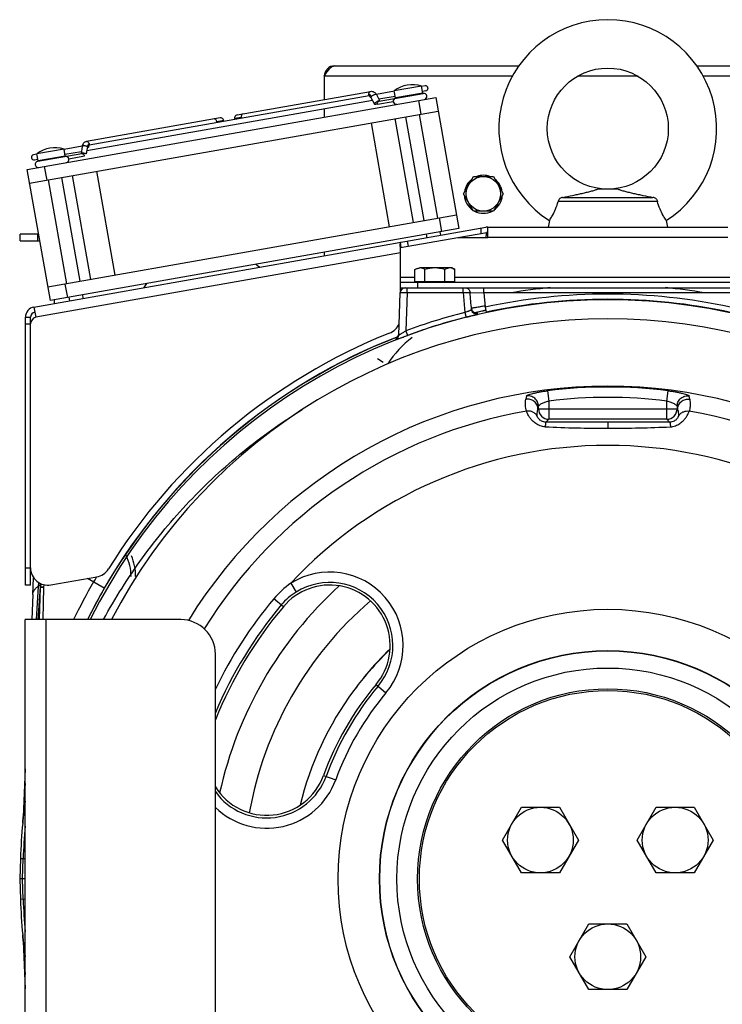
# Model space of a CAD drawing. Extents: x -1680 to 1181, y 8 to 1739.
# Tile 52 of 73: x -160 to 43, y 916 to 1201. Entities that reach past the tile are written whole.
import ezdxf

# ---------------------------------------------------------------- set-up
doc = ezdxf.new("R2010")
doc.units = 0
doc.header["$LTSCALE"] = 65.395
for name, color, linetype in [('00212683_1', 7, 'CONTINUOUS'), ('00213495_1', 7, 'CONTINUOUS'), ('SG48_1', 7, 'CONTINUOUS')]:
    doc.layers.add(name, color=color, linetype=linetype)

msp = doc.modelspace()

# ---------------------------------------------------------------- linework, layer by layer
at = {"layer": '00212683_1', "color": 7, "linetype": 'CONTINUOUS'}
for p, q in [((-158.17, 877.58), (-158.17, 1027.58)), ((-113.17, 1027.58), (-158.17, 1027.58)), ((-103.17, 887.58), (-103.17, 1017.58))]:
    msp.add_line(p, q, dxfattribs=at)
at = {"layer": '00212683_1', "color": 9, "linetype": 'CONTINUOUS'}
msp.add_line((-152.17, 1027.58), (-152.17, 877.58), dxfattribs=at)
at = {"layer": '00212683_1', "color": 7, "linetype": 'CONTINUOUS'}
msp.add_arc((-113.17, 1017.58), 10, 0, 90, dxfattribs=at)
at = {"layer": '00213495_1', "color": 9, "linetype": 'CONTINUOUS'}
for p, q in [((-7.09, 1093.76), (-6.72, 1090.8)), ((27.38, 1090.8), (27.75, 1093.76)), ((-13.22, 1092.24), (-13.37, 1091.32)), ((-6.72, 1090.8), (-6.72, 1085.53)), ((27.38, 1085.53), (27.38, 1090.8)), ((34.03, 1091.32), (33.88, 1092.24)), ((-9.87, 1088.38), (-9.72, 1089.3)), ((-9.72, 1088.53), (-9.87, 1088.38)), ((-9.72, 1088.53), (-9.72, 1089.3)), ((-9.72, 1088.53), (30.38, 1088.53)), ((30.38, 1089.3), (30.38, 1088.53)), ((30.38, 1089.3), (30.53, 1088.38)), ((30.53, 1088.38), (30.38, 1088.53)), ((-7.55, 1084.7), (-6.72, 1085.53)), ((27.38, 1085.53), (-6.72, 1085.53)), ((27.38, 1085.53), (28.21, 1084.7)), ((10.33, 1084.68), (10.33, 1082.92)), ((10.46, 1082.92), (10.33, 1082.92)), ((-81.38, 1038.08), (-79.8, 1035.56)), ((-83.51, 1031.32), (-86.26, 1033.62)), ((-56.7, 1008.82), (-53.83, 1006.41)), ((-71.89, 982.51), (-68.37, 981.22))]:
    msp.add_line(p, q, dxfattribs=at)
for radius in [77.99, 66.05, 65.97, 61]:
    msp.add_circle((10.33, 952.58), radius, dxfattribs=at)
at = {"layer": '00213495_1', "color": 7, "linetype": 'CONTINUOUS'}
for centre, radius, start, end in [((10.33, 952.58), 162, 27.5819, 152.4181), ((10.33, 952.58), 142.5, 31.6428, 148.3572), ((-70.11, 1020.07), 17.5, 320, 140.0001), ((10.33, 952.58), 122.5, 140, 157.9116), ((10.33, 952.58), 87.5, 140, 160), ((-88.34, 988.49), 17.5, 212.0211, 340)]:
    msp.add_arc(centre, radius, start, end, dxfattribs=at)
at = {"layer": '00213495_1', "color": 9, "linetype": 'CONTINUOUS'}
for centre, radius, start, end in [((10.33, 952.58), 142.26, 82.9674, 97.0326), ((10.33, 952.58), 139.27, 82.9674, 97.0326), ((10.33, 952.58), 137.32, 99.8712, 148.2097), ((-6.72, 1088.53), 3, 180.0211, 269.9789), ((27.38, 1088.53), 3, 270.0211, 359.9789), ((10.33, 952.58), 137.32, 31.7903, 80.1283), ((10.37, 1483.56), 400.63, 267.4038, 269.9947), ((10.15, 1489.48), 406.56, 270.0436, 272.5777), ((10.33, 952.58), 125.39, 42.9944, 137.0056), ((-70.11, 1020.07), 21.25, 320, 122.049), ((-66.95, 1017.43), 25.2, 124.9534, 140.0181), ((-70.11, 1020.07), 18.27, 320, 122.049), ((-70.12, 1020.08), 18.26, 122.0163, 139.9804), ((10.33, 952.58), 126.08, 140, 154.1982), ((10.33, 952.58), 123.27, 140, 157.0435), ((10.33, 952.58), 86.73, 140, 160), ((10.33, 952.58), 83.75, 140, 160), ((-88.34, 988.49), 18.27, 215.6907, 340), ((-88.34, 988.49), 21.25, 225.7345, 340)]:
    msp.add_arc(centre, radius, start, end, dxfattribs=at)
for points, knots in [([(-13.22, 1092.24), (-13.21, 1092.27), (-13.17, 1092.33), (-13, 1092.45), (-12.65, 1092.61), (-12.07, 1092.8), (-11.31, 1093.01), (-10.4, 1093.22), (-9.37, 1093.42), (-8.25, 1093.61), (-7.48, 1093.72), (-7.09, 1093.76)], [0, 0, 0, 0, 0.012671, 0.032598, 0.097143, 0.193678, 0.318614, 0.467259, 0.634288, 0.813911, 1, 1, 1, 1]), ([(27.75, 1093.76), (28.14, 1093.72), (28.91, 1093.61), (30.03, 1093.42), (31.06, 1093.22), (31.97, 1093.01), (32.73, 1092.8), (33.3, 1092.61), (33.66, 1092.45), (33.83, 1092.33), (33.87, 1092.27), (33.88, 1092.24)], [0, 0, 0, 0, 0.186083, 0.365704, 0.532734, 0.681382, 0.80632, 0.902857, 0.967402, 0.987329, 1, 1, 1, 1]), ([(-13.21, 1087.87), (-13.37, 1088.42), (-13.55, 1089.58), (-13.47, 1090.74), (-13.37, 1091.32)], [0, 0, 0, 0, 0.49321, 1, 1, 1, 1]), ([(-9.87, 1088.38), (-9.87, 1088.79), (-10.05, 1089.65), (-10.87, 1090.74), (-12.08, 1091.35), (-12.97, 1091.39), (-13.37, 1091.32)], [0, 0, 0, 0, 0.237091, 0.499064, 0.761661, 1, 1, 1, 1]), ([(-9.72, 1089.3), (-9.72, 1089.71), (-9.91, 1090.58), (-10.72, 1091.66), (-11.93, 1092.28), (-12.81, 1092.31), (-13.22, 1092.24)], [0, 0, 0, 0, 0.237123, 0.499065, 0.76163, 1, 1, 1, 1]), ([(-9.72, 1089.3), (-9.72, 1089.36), (-9.64, 1089.48), (-9.46, 1089.65), (-9.17, 1089.85), (-8.64, 1090.14), (-7.82, 1090.49), (-7.11, 1090.71), (-6.72, 1090.8)], [0, 0, 0, 0, 0.047427, 0.121169, 0.222164, 0.347474, 0.653763, 1, 1, 1, 1]), ([(27.38, 1090.8), (27.76, 1090.71), (28.48, 1090.49), (29.3, 1090.14), (29.83, 1089.85), (30.11, 1089.65), (30.3, 1089.48), (30.38, 1089.36), (30.38, 1089.3)], [0, 0, 0, 0, 0.346237, 0.652526, 0.777837, 0.878832, 0.952573, 1, 1, 1, 1]), ([(30.38, 1089.3), (30.38, 1089.71), (30.56, 1090.58), (31.38, 1091.66), (32.58, 1092.28), (33.47, 1092.31), (33.88, 1092.24)], [0, 0, 0, 0, 0.237123, 0.499065, 0.76163, 1, 1, 1, 1]), ([(30.53, 1088.38), (30.53, 1088.79), (30.71, 1089.65), (31.53, 1090.74), (32.74, 1091.35), (33.63, 1091.39), (34.03, 1091.32)], [0, 0, 0, 0, 0.237091, 0.499064, 0.761661, 1, 1, 1, 1]), ([(34.03, 1091.32), (34.08, 1091.03), (34.16, 1090.3), (34.14, 1089.13), (33.99, 1088.28), (33.87, 1087.87)], [0, 0, 0, 0, 0.256555, 0.630428, 1, 1, 1, 1]), ([(-10.07, 1086.37), (-10.21, 1086.62), (-10.57, 1087.1), (-11.32, 1087.64), (-12.24, 1087.93), (-12.9, 1087.92), (-13.21, 1087.87)], [0, 0, 0, 0, 0.228678, 0.478756, 0.740263, 1, 1, 1, 1]), ([(-7.78, 1083.33), (-8.28, 1083.36), (-9.24, 1083.56), (-10.47, 1084.22), (-11.42, 1085.01), (-12.11, 1085.82), (-12.59, 1086.54), (-12.91, 1087.13), (-13.1, 1087.55), (-13.19, 1087.78), (-13.21, 1087.87)], [0, 0, 0, 0, 0.200883, 0.387486, 0.553638, 0.695789, 0.812155, 0.9019, 0.964597, 1, 1, 1, 1]), ([(-10.07, 1086.37), (-10.09, 1086.53), (-10.11, 1087.21), (-10.01, 1087.89), (-9.87, 1088.38)], [0, 0, 0, 0, 0.242202, 1, 1, 1, 1]), ([(28.44, 1083.33), (28.94, 1083.36), (29.9, 1083.56), (31.13, 1084.22), (32.08, 1085.01), (32.77, 1085.82), (33.25, 1086.54), (33.57, 1087.13), (33.76, 1087.55), (33.85, 1087.78), (33.87, 1087.87)], [0, 0, 0, 0, 0.200883, 0.387486, 0.553638, 0.695789, 0.812155, 0.9019, 0.964597, 1, 1, 1, 1]), ([(30.53, 1088.38), (30.57, 1088.21), (30.73, 1087.55), (30.78, 1086.87), (30.73, 1086.37)], [0, 0, 0, 0, 0.260555, 1, 1, 1, 1]), ([(30.73, 1086.37), (30.87, 1086.63), (31.26, 1087.13), (32.04, 1087.67), (32.95, 1087.94), (33.57, 1087.92), (33.87, 1087.87)], [0, 0, 0, 0, 0.243323, 0.499238, 0.755594, 1, 1, 1, 1]), ([(-7.55, 1084.7), (-8, 1084.7), (-8.63, 1084.85), (-9.29, 1085.27), (-9.61, 1085.57), (-9.83, 1085.85), (-9.96, 1086.08), (-10.04, 1086.24), (-10.07, 1086.33), (-10.07, 1086.37)], [0, 0, 0, 0, 0.414938, 0.583512, 0.721175, 0.829583, 0.911051, 0.967424, 1, 1, 1, 1]), ([(30.73, 1086.37), (30.73, 1086.33), (30.7, 1086.24), (30.62, 1086.08), (30.49, 1085.85), (30.27, 1085.57), (29.94, 1085.27), (29.29, 1084.85), (28.66, 1084.7), (28.21, 1084.7)], [0, 0, 0, 0, 0.032576, 0.088949, 0.170417, 0.278825, 0.416488, 0.585062, 1, 1, 1, 1]), ([(-7.55, 1084.7), (-7.57, 1084.69), (-7.6, 1084.66), (-7.62, 1084.59), (-7.65, 1084.48), (-7.7, 1084.24), (-7.74, 1083.86), (-7.77, 1083.52), (-7.78, 1083.33)], [0, 0, 0, 0, 0.029266, 0.083119, 0.166705, 0.280789, 0.595145, 1, 1, 1, 1]), ([(10.33, 1084.68), (8.84, 1084.68), (2.87, 1084.68), (-3.09, 1084.69), (-7.55, 1084.7)], [0, 0, 0, 0, 0.250586, 1, 1, 1, 1]), ([(28.21, 1084.7), (26.73, 1084.69), (20.77, 1084.69), (14.81, 1084.68), (10.33, 1084.68)], [0, 0, 0, 0, 0.249072, 1, 1, 1, 1]), ([(28.21, 1084.7), (28.23, 1084.69), (28.25, 1084.66), (28.28, 1084.59), (28.31, 1084.47), (28.36, 1084.24), (28.4, 1083.85), (28.43, 1083.52), (28.44, 1083.33)], [0, 0, 0, 0, 0.029757, 0.084569, 0.16934, 0.284463, 0.599029, 1, 1, 1, 1])]:
    msp.add_open_spline(points, degree=3, knots=knots, dxfattribs=at)
at = {"layer": 'SG48_1', "color": 6, "linetype": 'CONTINUOUS'}
for p, q in [((-68.67, 1187.74), (-15.41, 1187.74)), ((36.06, 1187.74), (89.33, 1187.74)), ((-71.67, 1184.74), (-71.67, 1177.98)), ((-43.54, 1181.87), (-51.42, 1180.48)), ((-43.19, 1179.85), (-43.54, 1181.87)), ((-42.54, 1181.95), (-43.52, 1181.77)), ((-58.68, 1179.1), (-139.65, 1164.82)), ((-96.92, 1173.53), (-58.28, 1180.34)), ((-51.4, 1180.38), (-56.62, 1179.46)), ((-56.6, 1179.42), (-55.6, 1177.56)), ((-51.14, 1178.91), (-55.87, 1178.07)), ((-55.79, 1177.53), (-43.08, 1179.77)), ((-51.06, 1178.46), (-51.42, 1180.48)), ((-42.28, 1180.47), (-43.26, 1180.3)), ((-157.59, 1157.75), (-39.41, 1178.59)), ((-57.74, 1177.74), (-140.38, 1163.17)), ((-58.19, 1178.57), (-57.16, 1176.67)), ((-39.41, 1178.59), (-32.72, 1140.67)), ((-156.89, 1153.81), (-38.71, 1174.65)), ((-71.67, 1175.29), (-71.67, 1172.9)), ((-38.83, 1143.66), (-44.13, 1173.69)), ((-101.81, 1172.66), (-140.45, 1165.85)), ((-58.16, 1171.22), (-52.87, 1141.18)), ((-45.85, 1142.42), (-51.15, 1172.46)), ((-42.77, 1142.96), (-48.07, 1173)), ((-154.81, 1162.15), (-155.79, 1161.98)), ((-146.95, 1163.64), (-154.82, 1162.25)), ((-154.47, 1160.23), (-154.82, 1162.25)), ((-154.53, 1160.12), (-141.82, 1162.36)), ((-146.59, 1161.62), (-146.95, 1163.64)), ((-141.71, 1164.46), (-146.93, 1163.54)), ((-141.94, 1162.9), (-146.67, 1162.06)), ((-141.72, 1164.42), (-142.02, 1162.32)), ((-154.55, 1160.67), (-155.53, 1160.5)), ((-150.9, 1119.84), (-157.59, 1157.75)), ((-132.15, 1127.2), (-137.44, 1157.24)), ((-146.18, 1124.73), (-151.47, 1154.77)), ((-142.24, 1125.42), (-147.54, 1155.46)), ((-139.16, 1125.97), (-144.46, 1156)), ((-31.44, 1150.74), (-28.56, 1155.74)), ((-28.56, 1155.74), (-22.78, 1155.74)), ((-22.78, 1155.74), (-19.9, 1150.74)), ((-28.56, 1145.74), (-31.44, 1150.74)), ((-19.9, 1150.74), (-22.78, 1145.74)), ((13.3, 1152.08), (7.36, 1152.08)), ((24.68, 1148.54), (-4.02, 1148.54)), ((-2.73, 1149.68), (23.39, 1149.68)), ((-151.59, 1123.78), (-33.42, 1144.61)), ((-6.58, 1143), (-6.91, 1141.08)), ((27.23, 1143), (27.57, 1141.08)), ((-159.67, 1137.09), (-159.67, 1139.09)), ((-154.29, 1139.09), (-159.67, 1139.09)), ((-155.65, 1117.98), (-24.93, 1141.03)), ((-41.91, 1138.04), (-42.08, 1139.02)), ((-37.97, 1138.73), (-38.14, 1139.72)), ((-33.05, 1138.08), (-24.67, 1139.56)), ((-24.41, 1141.08), (45.07, 1141.08)), ((-159.67, 1137.09), (-153.94, 1137.09)), ((-71.67, 1133.81), (-71.67, 1132.79)), ((-49.67, 1135.15), (-49.76, 1135.13)), ((-45.44, 1125.28), (-45.44, 1128.83)), ((-34.67, 1129.28), (-44, 1129.28)), ((-42.56, 1125.28), (-42.56, 1128.83)), ((-36.78, 1125.28), (-36.78, 1128.83)), ((-34.67, 1129.28), (-33.9, 1128.83)), ((-33.9, 1125.28), (-33.9, 1128.83)), ((-49.67, 1122.47), (-49.67, 1126.58)), ((70.33, 1125.08), (-49.67, 1125.08)), ((-50.15, 1109.86), (-49.72, 1122.13)), ((-49.67, 1123.58), (70.33, 1123.58)), ((-149.67, 1119.04), (-149.67, 1120.05)), ((-145.31, 1119.81), (-145.48, 1120.79)), ((-141.37, 1120.5), (-141.54, 1121.49)), ((-155.65, 1117.98), (-155.13, 1115.03)), ((-27.86, 1116.2), (-27.76, 1116.22)), ((-27.76, 1116.22), (-27.67, 1116.24)), ((-27.67, 1116.24), (-27.62, 1116.25)), ((-27.62, 1116.25), (-27.58, 1116.25)), ((-27.58, 1116.25), (-27.55, 1116.26)), ((-27.55, 1116.26), (-27.52, 1116.27)), ((-27.52, 1116.27), (-27.5, 1116.27)), ((-27.5, 1116.27), (-27.49, 1116.27)), ((-158.13, 1037.55), (-158.13, 1115.03)), ((-156.63, 1113.09), (-156.63, 1115.03)), ((-28.38, 1116.09), (-28.19, 1116.13)), ((-28.19, 1116.13), (-28.01, 1116.17)), ((-28.01, 1116.17), (-27.86, 1116.2)), ((-50.9, 1109.03), (-50.89, 1109.04)), ((-50.89, 1109.04), (-50.87, 1109.05)), ((-50.87, 1109.05), (-50.84, 1109.06)), ((-50.84, 1109.06), (-50.81, 1109.08)), ((-50.81, 1109.08), (-50.75, 1109.1)), ((-50.75, 1109.1), (-50.67, 1109.13)), ((-50.67, 1109.13), (-50.58, 1109.17)), ((-50.58, 1109.17), (-50.45, 1109.23)), ((-50.45, 1109.23), (-50.28, 1109.3)), ((-156.63, 1037.55), (-156.63, 1042.54)), ((-155.97, 1034.85), (-155.76, 1039.71)), ((-150.76, 1037.61), (-137.48, 1039.95)), ((-156.63, 1037.55), (-158.13, 1037.55)), ((-154.43, 1027.58), (-153.77, 1036.99)), ((-154.02, 1027.58), (-153.77, 1036.95)), ((-20.13, 963.83), (-14.64, 973.33)), ((-14.64, 973.33), (-3.67, 973.33)), ((-3.67, 973.33), (1.81, 963.83)), ((18.84, 963.83), (24.33, 973.33)), ((24.33, 973.33), (35.3, 973.33)), ((35.3, 973.33), (40.78, 963.83)), ((-14.64, 954.33), (-20.13, 963.83)), ((1.81, 963.83), (-3.67, 954.33)), ((24.33, 954.33), (18.84, 963.83)), ((40.78, 963.83), (35.3, 954.33)), ((-159.57, 958.51), (-159.77, 952.58)), ((-3.67, 954.33), (-14.64, 954.33)), ((35.3, 954.33), (24.33, 954.33)), ((-159.77, 952.58), (-159.57, 946.65)), ((-158.17, 952.58), (-159.77, 952.58)), ((-0.64, 930.08), (4.84, 939.58)), ((4.84, 939.58), (15.81, 939.58)), ((15.81, 939.58), (21.3, 930.08)), ((4.84, 920.58), (-0.64, 930.08)), ((21.3, 930.08), (15.81, 920.58)), ((15.81, 920.58), (4.84, 920.58))]:
    msp.add_line(p, q, dxfattribs=at)
at = {"layer": 'SG48_1', "color": 9, "linetype": 'CONTINUOUS'}
for p, q in [((-17.28, 1184.74), (-71.67, 1184.74)), ((19.07, 1184.74), (1.59, 1184.74)), ((92.33, 1184.74), (37.94, 1184.74)), ((-43.64, 1173.78), (-44.33, 1177.72)), ((-152.66, 1158.62), (-151.97, 1154.68)), ((-37.65, 1139.81), (-38.34, 1143.74)), ((-154.67, 1139.09), (-154.67, 1137.09)), ((-26.41, 1140.77), (-26.41, 1139.25)), ((-47.7, 1137.02), (-47.44, 1135.54)), ((45.07, 1138.08), (-24.41, 1138.08)), ((-49.67, 1133.62), (-155.13, 1115.03)), ((-49.67, 1126.58), (-45.44, 1126.58)), ((-44.67, 1125.08), (-44.67, 1123.58)), ((-33.9, 1126.58), (54.56, 1126.58)), ((-146.67, 1124.64), (-145.98, 1120.7)), ((-47.72, 1122.16), (-48.11, 1111.12)), ((-47.72, 1122.16), (-47.72, 1123.58)), ((-47.72, 1122.16), (-31.47, 1122.16)), ((-31.47, 1122.16), (-31.47, 1123.58)), ((-31.47, 1122.16), (-31.01, 1116.41)), ((-156.63, 1113.03), (-158.13, 1113.03)), ((-56.26, 1103.13), (-54.6, 1102.02)), ((-158.13, 1042.55), (-156.63, 1042.55)), ((-135.31, 1036.66), (-140.18, 1039.48)), ((-154.94, 1027.58), (-154.34, 1037.15)), ((-154.94, 1027.58), (-154.34, 1037.15)), ((-154.12, 1037.42), (-154.12, 1037.3)), ((-152.86, 1036.97), (-153.1, 1027.58)), ((-152.81, 1037.68), (-152.86, 1036.97)), ((-158.75, 970.55), (-158.79, 969.9)), ((-159.57, 958.51), (-158.17, 958.46)), ((-158.97, 952.58), (-158.76, 958.48)), ((-158.76, 946.67), (-158.97, 952.58)), ((-158.17, 946.69), (-159.57, 946.65)), ((-158.79, 935.26), (-158.74, 934.46))]:
    msp.add_line(p, q, dxfattribs=at)
at = {"layer": 'SG48_1', "color": 2, "linetype": 'CONTINUOUS'}
for p, q in [((-43.19, 1179.85), (-51.06, 1178.46)), ((-51.74, 1177.33), (-56.27, 1176.53)), ((-100.77, 1171.93), (-102.76, 1171.58)), ((-95.66, 1172.83), (-97.65, 1172.48)), ((-141.72, 1162.36), (-141.71, 1162.44)), ((-140.2, 1164.4), (-140.51, 1162.26)), ((-146.59, 1161.62), (-154.47, 1160.23)), ((-141.04, 1161.58), (-145.57, 1160.78)), ((-32.72, 1140.67), (-150.9, 1119.84)), ((-24.41, 1138.08), (-24.41, 1141.08)), ((-49.67, 1135.15), (-33.05, 1138.08)), ((-49.41, 1135.19), (-49.67, 1136.67)), ((-33.05, 1138.08), (-24.41, 1138.08)), ((-24.92, 1138.18), (-24.93, 1138.08)), ((-49.68, 1133.77), (-49.67, 1133.62)), ((-49.67, 1126.58), (-49.67, 1135.15)), ((-33.9, 1125.28), (-45.44, 1125.28)), ((-29.5, 1122.21), (-25.52, 1122.08)), ((-25.52, 1122.08), (-25.52, 1123.58)), ((-25.52, 1122.08), (-25.16, 1117.95)), ((46.18, 1122.08), (-25.52, 1122.08)), ((-25.16, 1117.95), (-24.85, 1116.49)), ((-158.13, 1115.03), (-156.63, 1115.03)), ((-156.63, 1042.54), (-156.63, 1113.09)), ((-153.7, 1037.98), (-153.77, 1036.99)), ((-155.97, 1034.85), (-156.28, 1027.58)), ((-158.17, 984.38), (-158.77, 970.55)), ((-158.77, 934.61), (-158.17, 920.77))]:
    msp.add_line(p, q, dxfattribs=at)
at = {"layer": 'SG48_1', "color": 6, "linetype": 'CONTINUOUS'}
for points in [[(-27.49, 1116.27), (-27.48, 1116.27), (-27.48, 1116.27), (-27.48, 1116.27), (-27.48, 1116.27), (-27.48, 1116.27), (-27.49, 1116.27), (-27.5, 1116.27), (-27.51, 1116.27), (-27.53, 1116.27)], [(-50.27, 1109.72), (-50.29, 1109.67), (-50.32, 1109.62), (-50.35, 1109.57), (-50.38, 1109.52), (-50.41, 1109.47), (-50.44, 1109.43), (-50.47, 1109.39), (-50.51, 1109.35), (-50.54, 1109.31), (-50.58, 1109.28), (-50.61, 1109.24), (-50.65, 1109.21), (-50.68, 1109.18), (-50.71, 1109.16), (-50.74, 1109.13), (-50.77, 1109.11), (-50.8, 1109.09), (-50.82, 1109.08), (-50.84, 1109.07), (-50.86, 1109.05), (-50.88, 1109.05), (-50.89, 1109.04), (-50.9, 1109.03), (-50.91, 1109.03)], [(-50.91, 1109.03), (-50.91, 1109.03), (-50.91, 1109.03), (-50.91, 1109.03), (-50.91, 1109.03), (-50.9, 1109.03)], [(-50.17, 1110.01), (-50.19, 1109.95), (-50.2, 1109.89), (-50.22, 1109.83), (-50.24, 1109.77), (-50.27, 1109.72)], [(-50.14, 1110.28), (-50.14, 1110.26), (-50.14, 1110.19), (-50.15, 1110.13), (-50.16, 1110.07), (-50.17, 1110.01)]]:
    msp.add_lwpolyline(points, dxfattribs=at)
for centre, radius in [((10.33, 1169.58), 17.5), ((-25.67, 1150.74), 5), ((10.33, 952.58), 55), ((10.33, 952.58), 54.5), ((-9.16, 963.83), 9.5), ((29.81, 963.83), 9.5), ((10.33, 930.08), 9.5)]:
    msp.add_circle(centre, radius, dxfattribs=at)
for centre, radius, start, end in [((10.33, 1169.58), 31.5, 302.4551, 237.5449), ((-68.67, 1184.74), 3, 90, 180), ((-46.18, 1173.79), 8.5, 71.9275, 128.0725), ((-42.41, 1181.21), 0.75, 280, 100), ((-42.91, 1178.88), 0.9, 280, 100), ((-50.85, 1177.49), 0.9, 100, 190.0004), ((-96.76, 1172.64), 0.9, 100, 190), ((-101.66, 1171.78), 0.9, 10, 100), ((-155.66, 1161.24), 0.75, 100, 280), ((-149.58, 1155.56), 8.5, 71.9275, 128.0725), ((-154.39, 1159.23), 0.9, 100, 280), ((-24.41, 1138.08), 3, 90, 100), ((-104.67, 1112.58), 22.1, 49.9075, 53.3849), ((-104.67, 1112.58), 22.1, 146.6179, 150.0884), ((-48.22, 1122.08), 1.5, 90, 178), ((-54.67, 1115.06), 5, 291.8037, 338.056), ((-28.04, 1085.23), 30.09, 127.3178, 147.1922), ((-141.23, 1040.08), 14.99, 0, 23.3907), ((-151.63, 1042.54), 5, 180, 280), ((10.33, 952.58), 115, 132.507, 167.4934), ((9.51, 953.17), 90.47, 133.4022, 139.7034), ((9.25, 953.36), 90.15, 139.6904, 143.4785), ((11.14, 952), 92.46, 143.5009, 166.3063), ((10.33, 952.58), 170, 172.384, 174.5422), ((-193.74, 972.08), 35, 354.5422, 356.4371), ((-193.74, 972.08), 35, 356.5141, 357.5), ((10.33, 952.58), 170, 185.4578, 187.6144), ((-193.74, 933.08), 35, 2.5, 4.4719)]:
    msp.add_arc(centre, radius, start, end, dxfattribs=at)
at = {"layer": 'SG48_1', "color": 2, "linetype": 'CONTINUOUS'}
for centre, radius, start, end in [((-55.72, 1177.08), 0.458, 85.9718, 99.9217), ((-50.85, 1177.49), 0.9, 190.0004, 279.9996), ((-103.99, 1171.36), 1.25, 358.508, 10.0424), ((-94.43, 1173.05), 1.25, 189.9576, 201.492), ((-141.75, 1161.91), 0.452, 100.0123, 107.0588), ((-140.22, 1164.53), 0.458, 266.411, 279.9283), ((-146.46, 1160.63), 0.9, 280.0004, 99.9996), ((-25.67, 1150.58), 5.5, 127.4327, 172.5302), ((-25.67, 1150.58), 5.5, 69.7104, 110.2896), ((-25.67, 1150.58), 5.5, 7.4698, 52.5673), ((-25.67, 1150.58), 5.5, 183.5059, 236.4863), ((-25.67, 1150.58), 5.5, 303.5137, 356.4941), ((-25.67, 1150.58), 5.5, 241.734, 298.2658), ((10.33, 952.58), 167.64, 77.8869, 102.1131), ((-155.13, 1115.03), 3, 100, 180), ((-155.13, 1115.03), 1.5, 100, 180), ((-27.62, 1117.77), 1.51, 185.0187, 197.1008), ((-27.63, 1117.76), 1.5, 197.0527, 205.0823), ((-24.92, 1102.32), 14.19, 100.7702, 101.139), ((-25.62, 1106), 10.44, 100.4272, 100.7739), ((-27.64, 1117.75), 1.49, 274.1729, 283.012), ((-26.37, 1110.1), 6.27, 99.7023, 100.473), ((-154.63, 1113.09), 2, 104.4776, 179.9999), ((10.36, 952.62), 167.51, 104.17, 110.2407), ((10.33, 952.58), 170, 111.8038, 148.1689), ((-51.65, 1109.91), 1.5, 291.49, 357.9976), ((-51.63, 1110.34), 1.5, 291.4485, 336.8426), ((-46.04, 1098.1), 11.96, 113.3961, 113.8644), ((-51.63, 1110.34), 1.5, 336.8193, 345.3224), ((-51.64, 1110.34), 1.5, 345.3533, 357.9233), ((-138.35, 1044.88), 5, 280.0001, 328.1688), ((-128.46, 1035.53), 25.94, 176.1441, 176.4299), ((-155.55, 1039.11), 2.3, 301.544, 303.5009), ((-155.46, 1038.97), 2.14, 303.5061, 305.0546), ((-154.45, 1038.18), 0.767, 342.6249, 345.9372), ((10.33, 952.58), 170, 174.5422, 178), ((-193.74, 972.08), 35, 356.4371, 356.5141), ((10.33, 952.58), 170, 182, 185.4578), ((-193.74, 933.08), 35, 4.4719, 5.4578)]:
    msp.add_arc(centre, radius, start, end, dxfattribs=at)
at = {"layer": 'SG48_1', "color": 9, "linetype": 'CONTINUOUS'}
for centre, radius, start, end in [((10.33, 953.79), 170.61, 95.6005, 99.4512), ((10.33, 953.79), 170.61, 80.5488, 84.3996), ((10.33, 952.67), 167.43, 26.578, 153.422), ((10.33, 952.58), 169.14, 77.8869, 102.1131), ((10.36, 952.54), 169.01, 104.1699, 110.2406), ((10.6, 953.53), 167.35, 102.2729, 103.3694), ((10.33, 952.58), 168.13, 102.1131, 103.1472), ((10.33, 952.58), 168.13, 111.1169, 153.5061), ((10.33, 952.58), 168.17, 111.1031, 150), ((-141.23, 1040.08), 13.66, 0, 26.2942), ((10.33, 952.58), 171.76, 149.4247, 150), ((-150.95, 1032.31), 6.01, 124.317, 125.1119), ((9.88, 952.86), 171.23, 150.0054, 154.1261), ((9.21, 953.23), 166.87, 150.0014, 153.5404), ((10.34, 953.04), 105.38, 130.6468, 169.7833), ((10.38, 953.51), 90.96, 133.8544, 140.2215), ((10.29, 953.43), 90.94, 133.7854, 140.143), ((10.34, 953.42), 90.98, 140.1704, 143.9273), ((-61.73, 1008.44), 3.93, 55.1824, 55.8713), ((788.96, 918.25), 949.15, 176.26003, 176.84163), ((10.33, 952.58), 169.2, 174.8352, 178), ((10.33, 952.58), 169.2, 182, 185.1592), ((784.06, 986.61), 944.25, 183.16559, 183.74147)]:
    msp.add_arc(centre, radius, start, end, dxfattribs=at)
at = {"layer": 'SG48_1', "color": 6, "linetype": 'CONTINUOUS'}
for points, knots in [([(-71.67, 1184.74), (-71.43, 1185.12), (-70.96, 1185.85), (-70.34, 1186.69), (-69.82, 1187.22), (-69.44, 1187.51), (-69.06, 1187.69), (-68.8, 1187.74), (-68.67, 1187.74)], [0, 0, 0, 0, 0.312601, 0.592696, 0.71328, 0.819587, 0.913511, 1, 1, 1, 1]), ([(-58.28, 1180.34), (-58.11, 1180.37), (-57.77, 1180.37), (-57.29, 1180.18), (-56.88, 1179.86), (-56.68, 1179.58), (-56.6, 1179.42)], [0, 0, 0, 0, 0.246728, 0.494219, 0.744502, 1, 1, 1, 1]), ([(-140.45, 1165.85), (-140.62, 1165.82), (-140.94, 1165.7), (-141.33, 1165.37), (-141.6, 1164.92), (-141.69, 1164.59), (-141.72, 1164.42)], [0, 0, 0, 0, 0.246728, 0.494219, 0.744502, 1, 1, 1, 1]), ([(-2.73, 1149.68), (-1.77, 1149.86), (-0.34, 1150.15), (1.53, 1150.55), (2.88, 1150.85), (4.17, 1151.16), (5.38, 1151.46), (6.31, 1151.72), (6.96, 1151.92), (7.24, 1152.03), (7.36, 1152.08)], [0, 0, 0, 0, 0.283345, 0.420759, 0.554158, 0.682494, 0.803926, 0.914018, 0.961429, 1, 1, 1, 1]), ([(13.3, 1152.08), (13.42, 1152.03), (13.7, 1151.92), (14.35, 1151.72), (15.28, 1151.46), (16.49, 1151.16), (17.78, 1150.85), (19.12, 1150.55), (21, 1150.15), (22.43, 1149.86), (23.39, 1149.68)], [0, 0, 0, 0, 0.038571, 0.085981, 0.196073, 0.317505, 0.44584, 0.579239, 0.716654, 1, 1, 1, 1]), ([(-6.58, 1143), (-6.49, 1143.12), (-6.17, 1143.61), (-5.53, 1144.68), (-4.69, 1146.38), (-4.22, 1147.77), (-4.02, 1148.54)], [0, 0, 0, 0, 0.073775, 0.285573, 0.608474, 1, 1, 1, 1]), ([(-3.54, 1149.38), (-3.67, 1149.28), (-3.89, 1149.03), (-4, 1148.7), (-4.02, 1148.54)], [0, 0, 0, 0, 0.501382, 1, 1, 1, 1]), ([(-2.73, 1149.68), (-2.88, 1149.67), (-3.17, 1149.61), (-3.42, 1149.47), (-3.54, 1149.38)], [0, 0, 0, 0, 0.499763, 1, 1, 1, 1]), ([(24.19, 1149.38), (24.08, 1149.47), (23.82, 1149.61), (23.54, 1149.67), (23.39, 1149.68)], [0, 0, 0, 0, 0.500237, 1, 1, 1, 1]), ([(24.19, 1149.38), (24.32, 1149.28), (24.55, 1149.03), (24.66, 1148.7), (24.68, 1148.54)], [0, 0, 0, 0, 0.501367, 1, 1, 1, 1]), ([(27.23, 1143), (27.15, 1143.12), (26.83, 1143.61), (26.19, 1144.68), (25.35, 1146.38), (24.88, 1147.77), (24.68, 1148.54)], [0, 0, 0, 0, 0.073775, 0.285575, 0.608478, 1, 1, 1, 1]), ([(-42.56, 1128.83), (-42.78, 1128.96), (-43.24, 1129.19), (-43.75, 1129.28), (-44, 1129.28)], [0, 0, 0, 0, 0.514934, 1, 1, 1, 1]), ([(-39.67, 1129.28), (-40.16, 1129.28), (-41.14, 1129.19), (-42.09, 1128.97), (-42.56, 1128.83)], [0, 0, 0, 0, 0.499893, 1, 1, 1, 1]), ([(-36.78, 1128.83), (-37.25, 1128.97), (-38.21, 1129.19), (-39.18, 1129.28), (-39.67, 1129.28)], [0, 0, 0, 0, 0.500107, 1, 1, 1, 1]), ([(-35.34, 1129.28), (-35.59, 1129.28), (-36.1, 1129.19), (-36.56, 1128.96), (-36.78, 1128.83)], [0, 0, 0, 0, 0.485066, 1, 1, 1, 1]), ([(-33.9, 1128.83), (-34.12, 1128.96), (-34.58, 1129.19), (-35.09, 1129.28), (-35.34, 1129.28)], [0, 0, 0, 0, 0.514934, 1, 1, 1, 1]), ([(-135.52, 1027.58), (-132.15, 1033.77), (-124.61, 1045.72), (-111.07, 1062.01), (-95.54, 1076.42), (-84.03, 1084.63), (-78.05, 1088.34)], [0, 0, 0, 0, 0.249998, 0.499997, 0.749998, 1, 1, 1, 1])]:
    msp.add_open_spline(points, degree=3, knots=knots, dxfattribs=at)
at = {"layer": 'SG48_1', "color": 9, "linetype": 'CONTINUOUS'}
for points, knots in [([(-58.75, 1179.34), (-58.77, 1179.46), (-58.78, 1179.68), (-58.7, 1180), (-58.53, 1180.24), (-58.36, 1180.32), (-58.28, 1180.34)], [0, 0, 0, 0, 0.287968, 0.555344, 0.790534, 1, 1, 1, 1]), ([(-56.89, 1179.47), (-56.99, 1179.46), (-57.19, 1179.39), (-57.49, 1179.26), (-57.77, 1179.09), (-57.95, 1178.96), (-58.02, 1178.89)], [0, 0, 0, 0, 0.224931, 0.490894, 0.761654, 1, 1, 1, 1]), ([(-56.6, 1179.42), (-56.62, 1179.46), (-56.69, 1179.49), (-56.79, 1179.49), (-56.86, 1179.48), (-56.89, 1179.47)], [0, 0, 0, 0, 0.372268, 0.651773, 1, 1, 1, 1]), ([(-95.19, 1173.83), (-95.27, 1173.82), (-95.44, 1173.73), (-95.61, 1173.49), (-95.69, 1173.18), (-95.68, 1172.95), (-95.66, 1172.83)], [0, 0, 0, 0, 0.209467, 0.444656, 0.712032, 1, 1, 1, 1]), ([(-102.76, 1171.58), (-102.78, 1171.7), (-102.85, 1171.91), (-103.03, 1172.18), (-103.27, 1172.35), (-103.46, 1172.37), (-103.54, 1172.36)], [0, 0, 0, 0, 0.287968, 0.555344, 0.790533, 1, 1, 1, 1]), ([(-140.45, 1165.85), (-140.37, 1165.86), (-140.18, 1165.84), (-139.94, 1165.67), (-139.76, 1165.4), (-139.69, 1165.19), (-139.67, 1165.07)], [0, 0, 0, 0, 0.209466, 0.444656, 0.712032, 1, 1, 1, 1]), ([(-141.46, 1164.56), (-141.49, 1164.55), (-141.56, 1164.54), (-141.65, 1164.5), (-141.71, 1164.45), (-141.72, 1164.42)], [0, 0, 0, 0, 0.348227, 0.627732, 1, 1, 1, 1]), ([(-140.2, 1164.4), (-140.29, 1164.44), (-140.5, 1164.5), (-140.83, 1164.56), (-141.15, 1164.59), (-141.36, 1164.58), (-141.46, 1164.56)], [0, 0, 0, 0, 0.238346, 0.509106, 0.775069, 1, 1, 1, 1]), ([(-49.72, 1122.13), (-49.72, 1122.13), (-49.7, 1122.14), (-49.68, 1122.15), (-49.63, 1122.15), (-49.56, 1122.16), (-49.48, 1122.16), (-49.33, 1122.17), (-49.12, 1122.17), (-48.82, 1122.17), (-48.48, 1122.17), (-48.11, 1122.17), (-47.85, 1122.16), (-47.72, 1122.16)], [0, 0, 0, 0, 0.006167, 0.021041, 0.045117, 0.078286, 0.120266, 0.170672, 0.294795, 0.445945, 0.618355, 0.805421, 1, 1, 1, 1]), ([(-31.47, 1122.16), (-31.24, 1122.17), (-30.81, 1122.19), (-30.3, 1122.21), (-29.95, 1122.22), (-29.75, 1122.22), (-29.61, 1122.22), (-29.53, 1122.21), (-29.5, 1122.21)], [0, 0, 0, 0, 0.350516, 0.657484, 0.782485, 0.883132, 0.956345, 1, 1, 1, 1]), ([(-30.98, 1123.58), (-30.8, 1123.58), (-30.43, 1123.51), (-29.95, 1123.2), (-29.61, 1122.74), (-29.52, 1122.38), (-29.5, 1122.21)], [0, 0, 0, 0, 0.24306, 0.502462, 0.760619, 1, 1, 1, 1]), ([(-31.01, 1116.41), (-30.78, 1116.5), (-30.44, 1116.63), (-30.02, 1116.8), (-29.74, 1116.92), (-29.5, 1117.02), (-29.31, 1117.11), (-29.18, 1117.18), (-29.11, 1117.22), (-29.09, 1117.24)], [0, 0, 0, 0, 0.354072, 0.516749, 0.662919, 0.787871, 0.887689, 0.959024, 1, 1, 1, 1]), ([(-31.01, 1116.41), (-30.99, 1116.33), (-30.95, 1116.17), (-30.88, 1115.92), (-30.82, 1115.68), (-30.77, 1115.47), (-30.72, 1115.31), (-30.7, 1115.21), (-30.68, 1115.15), (-30.67, 1115.1), (-30.66, 1115.07), (-30.65, 1115.05), (-30.65, 1115.04), (-30.64, 1115.04)], [0, 0, 0, 0, 0.177173, 0.358017, 0.533299, 0.691934, 0.823298, 0.876525, 0.920445, 0.954492, 0.978845, 0.993876, 1, 1, 1, 1]), ([(-50.15, 1109.86), (-50.15, 1109.85), (-50.09, 1109.86), (-50.05, 1109.88), (-49.97, 1109.92), (-49.89, 1109.98), (-49.73, 1110.07), (-49.5, 1110.21), (-49.19, 1110.41), (-48.85, 1110.63), (-48.48, 1110.87), (-48.23, 1111.03), (-48.11, 1111.12)], [0, 0, 0, 0, 0.017462, 0.041201, 0.075053, 0.118692, 0.171348, 0.300138, 0.454274, 0.626722, 0.810659, 1, 1, 1, 1]), ([(-48.11, 1111.12), (-48.08, 1111.04), (-48.02, 1110.87), (-47.93, 1110.63), (-47.84, 1110.4), (-47.76, 1110.19), (-47.7, 1110.04), (-47.66, 1109.95), (-47.64, 1109.89), (-47.62, 1109.85), (-47.61, 1109.82), (-47.6, 1109.8), (-47.59, 1109.79), (-47.59, 1109.79)], [0, 0, 0, 0, 0.183488, 0.368757, 0.545742, 0.703405, 0.831613, 0.882869, 0.924829, 0.957119, 0.98006, 0.994159, 1, 1, 1, 1]), ([(-155.97, 1034.85), (-155.96, 1035.07), (-155.87, 1035.5), (-155.56, 1036.13), (-155.06, 1036.72), (-154.64, 1037.06), (-154.4, 1037.23)], [0, 0, 0, 0, 0.216148, 0.449404, 0.709287, 1, 1, 1, 1]), ([(-154.33, 1037.27), (-154.33, 1037.36), (-154.3, 1037.69), (-154.27, 1038.03), (-154.25, 1038.28)], [0, 0, 0, 0, 0.248125, 1, 1, 1, 1]), ([(-158.79, 969.9), (-158.79, 969.89), (-158.79, 969.88), (-158.79, 969.86), (-158.79, 969.85), (-158.8, 969.86), (-158.8, 969.87), (-158.8, 969.9), (-158.8, 969.93), (-158.8, 969.97), (-158.79, 970.02), (-158.79, 970.1), (-158.79, 970.28), (-158.78, 970.44), (-158.77, 970.55)], [0, 0, 0, 0, 0.034545, 0.055231, 0.062635, 0.069265, 0.088183, 0.119676, 0.163213, 0.218189, 0.28409, 0.36039, 0.541735, 1, 1, 1, 1]), ([(-158.77, 934.61), (-158.78, 934.72), (-158.79, 934.88), (-158.79, 935.06), (-158.79, 935.14), (-158.8, 935.18), (-158.8, 935.23), (-158.8, 935.26), (-158.8, 935.28), (-158.8, 935.29), (-158.79, 935.3), (-158.79, 935.29), (-158.79, 935.28), (-158.79, 935.27), (-158.79, 935.26)], [0, 0, 0, 0, 0.458349, 0.640099, 0.71656, 0.781882, 0.836655, 0.880657, 0.91257, 0.931342, 0.937627, 0.94467, 0.965424, 1, 1, 1, 1])]:
    msp.add_open_spline(points, degree=3, knots=knots, dxfattribs=at)
at = {"layer": 'SG48_1', "color": 2, "linetype": 'CONTINUOUS'}
for points, knots in [([(-58.02, 1178.89), (-58.06, 1178.96), (-58.16, 1179.1), (-58.34, 1179.26), (-58.54, 1179.35), (-58.68, 1179.35), (-58.75, 1179.34)], [0, 0, 0, 0, 0.284176, 0.544154, 0.779885, 1, 1, 1, 1]), ([(-58.75, 1179.34), (-58.72, 1179.17), (-58.6, 1178.85), (-58.33, 1178.63), (-58.19, 1178.58)], [0, 0, 0, 0, 0.54141, 1, 1, 1, 1]), ([(-58.19, 1178.57), (-58.21, 1178.61), (-58.18, 1178.7), (-58.11, 1178.8), (-58.05, 1178.86), (-58.02, 1178.89)], [0, 0, 0, 0, 0.360811, 0.64467, 1, 1, 1, 1]), ([(-58.11, 1178.52), (-58.12, 1178.52), (-58.15, 1178.53), (-58.17, 1178.55), (-58.19, 1178.57)], [0, 0, 0, 0, 0.289589, 1, 1, 1, 1]), ([(-57, 1176.99), (-57.03, 1176.96), (-57.08, 1176.9), (-57.15, 1176.8), (-57.18, 1176.71), (-57.16, 1176.67)], [0, 0, 0, 0, 0.35533, 0.639189, 1, 1, 1, 1]), ([(-57.16, 1176.67), (-57.14, 1176.63), (-57.06, 1176.61), (-56.96, 1176.61), (-56.8, 1176.63), (-56.57, 1176.7), (-56.38, 1176.79), (-56.28, 1176.84)], [0, 0, 0, 0, 0.127073, 0.22366, 0.344187, 0.646349, 1, 1, 1, 1]), ([(-55.92, 1177.56), (-56.02, 1177.54), (-56.21, 1177.48), (-56.5, 1177.34), (-56.76, 1177.18), (-56.93, 1177.05), (-57, 1176.99)], [0, 0, 0, 0, 0.232941, 0.498981, 0.765556, 1, 1, 1, 1]), ([(-56.27, 1176.53), (-56.29, 1176.64), (-56.29, 1176.87), (-56.21, 1177.18), (-56.05, 1177.43), (-55.88, 1177.51), (-55.79, 1177.53)], [0, 0, 0, 0, 0.287968, 0.555344, 0.790533, 1, 1, 1, 1]), ([(-55.65, 1177.58), (-55.69, 1177.59), (-55.78, 1177.59), (-55.87, 1177.57), (-55.92, 1177.56)], [0, 0, 0, 0, 0.423401, 1, 1, 1, 1]), ([(-139.67, 1165.07), (-139.73, 1165.06), (-139.87, 1165.01), (-140.03, 1164.86), (-140.14, 1164.64), (-140.19, 1164.48), (-140.2, 1164.4)], [0, 0, 0, 0, 0.220115, 0.455846, 0.715824, 1, 1, 1, 1]), ([(-140.14, 1164.08), (-140.06, 1164.09), (-139.89, 1164.18), (-139.72, 1164.42), (-139.64, 1164.73), (-139.65, 1164.96), (-139.67, 1165.07)], [0, 0, 0, 0, 0.209467, 0.444656, 0.712032, 1, 1, 1, 1]), ([(-141.71, 1162.43), (-141.77, 1162.43), (-141.86, 1162.41), (-141.95, 1162.38), (-141.98, 1162.35)], [0, 0, 0, 0, 0.576599, 1, 1, 1, 1]), ([(-141.82, 1162.36), (-141.74, 1162.37), (-141.55, 1162.35), (-141.31, 1162.18), (-141.13, 1161.91), (-141.06, 1161.7), (-141.04, 1161.58)], [0, 0, 0, 0, 0.209467, 0.444656, 0.712032, 1, 1, 1, 1]), ([(-140.51, 1162.26), (-140.6, 1162.3), (-140.79, 1162.36), (-141.1, 1162.42), (-141.41, 1162.45), (-141.62, 1162.45), (-141.71, 1162.43)], [0, 0, 0, 0, 0.234444, 0.501019, 0.767059, 1, 1, 1, 1]), ([(-25.67, 1145.74), (-25.91, 1145.74), (-26.52, 1145.73), (-27.48, 1145.74), (-28.2, 1145.73), (-28.56, 1145.74)], [0, 0, 0, 0, 0.253539, 0.630309, 1, 1, 1, 1]), ([(-22.78, 1145.74), (-23.02, 1145.73), (-23.62, 1145.74), (-24.58, 1145.73), (-25.31, 1145.74), (-25.67, 1145.74)], [0, 0, 0, 0, 0.245595, 0.620231, 1, 1, 1, 1]), ([(-24.67, 1139.56), (-24.72, 1139.55), (-24.78, 1139.44), (-24.82, 1139.3), (-24.85, 1139.13), (-24.87, 1138.93), (-24.9, 1138.61), (-24.91, 1138.35), (-24.92, 1138.18)], [0, 0, 0, 0, 0.108869, 0.201911, 0.321747, 0.465834, 0.630242, 1, 1, 1, 1]), ([(-24.41, 1139.58), (-24.41, 1139.58), (-24.42, 1139.58), (-24.43, 1139.58), (-24.45, 1139.58), (-24.48, 1139.58), (-24.51, 1139.57), (-24.58, 1139.57), (-24.63, 1139.56), (-24.67, 1139.56)], [0, 0, 0, 0, 0.015919, 0.063575, 0.142804, 0.253286, 0.394671, 0.566591, 1, 1, 1, 1]), ([(-49.67, 1136.67), (-49.69, 1136.67), (-49.72, 1136.62), (-49.76, 1136.47), (-49.78, 1136.16), (-49.78, 1135.66), (-49.76, 1135.27), (-49.75, 1135.05)], [0, 0, 0, 0, 0.032141, 0.088617, 0.28906, 0.59966, 1, 1, 1, 1]), ([(-49.75, 1135.05), (-49.75, 1134.95), (-49.73, 1134.52), (-49.7, 1134.09), (-49.68, 1133.77)], [0, 0, 0, 0, 0.237077, 1, 1, 1, 1]), ([(-45.44, 1128.83), (-45.33, 1128.9), (-45.1, 1129.02), (-44.74, 1129.17), (-44.37, 1129.26), (-44.12, 1129.28), (-44, 1129.28)], [0, 0, 0, 0, 0.261537, 0.514498, 0.7596, 1, 1, 1, 1]), ([(-25.19, 1118.27), (-25.66, 1118.19), (-26.54, 1118.04), (-27.58, 1117.87), (-28.28, 1117.76), (-28.67, 1117.7), (-28.94, 1117.66), (-29.08, 1117.64), (-29.12, 1117.63)], [0, 0, 0, 0, 0.358195, 0.669695, 0.794762, 0.893553, 0.96274, 1, 1, 1, 1]), ([(-27.27, 1115.91), (-27.47, 1115.86), (-27.9, 1115.85), (-28.51, 1116.12), (-28.95, 1116.62), (-29.07, 1117.04), (-29.09, 1117.24)], [0, 0, 0, 0, 0.23746, 0.49897, 0.761159, 1, 1, 1, 1]), ([(-28.99, 1117.12), (-28.86, 1116.85), (-28.44, 1116.38), (-27.82, 1116.25), (-27.53, 1116.27)], [0, 0, 0, 0, 0.508493, 1, 1, 1, 1]), ([(-27.67, 1116.24), (-27.72, 1116.23), (-27.95, 1116.18), (-28.19, 1116.13), (-28.38, 1116.09)], [0, 0, 0, 0, 0.206367, 1, 1, 1, 1]), ([(-27.3, 1116.3), (-27.31, 1116.3), (-27.35, 1116.3), (-27.4, 1116.29), (-27.43, 1116.28)], [0, 0, 0, 0, 0.167422, 1, 1, 1, 1]), ([(-30.64, 1115.04), (-30.24, 1115.14), (-29.65, 1115.29), (-28.89, 1115.48), (-28.4, 1115.6), (-27.99, 1115.71), (-27.66, 1115.79), (-27.43, 1115.86), (-27.31, 1115.89), (-27.27, 1115.91)], [0, 0, 0, 0, 0.359202, 0.52348, 0.670353, 0.795074, 0.893583, 0.962679, 1, 1, 1, 1]), ([(-51.1, 1108.52), (-51.1, 1108.51), (-51.09, 1108.51), (-51.08, 1108.52), (-51.06, 1108.52), (-51.01, 1108.54), (-50.93, 1108.56), (-50.81, 1108.6), (-50.65, 1108.66), (-50.47, 1108.73), (-50.26, 1108.8), (-49.93, 1108.92), (-49.47, 1109.09), (-48.88, 1109.31), (-48.24, 1109.55), (-47.81, 1109.71), (-47.59, 1109.79)], [0, 0, 0, 0, 0.001249, 0.004842, 0.010977, 0.019662, 0.044539, 0.079169, 0.123087, 0.17564, 0.236106, 0.303686, 0.456849, 0.628311, 0.811448, 1, 1, 1, 1]), ([(-50.88, 1109.04), (-50.91, 1109.03), (-50.96, 1109.01), (-51.02, 1108.98), (-51.05, 1108.96), (-51.07, 1108.95), (-51.08, 1108.95), (-51.09, 1108.94), (-51.09, 1108.94)], [0, 0, 0, 0, 0.424626, 0.734087, 0.844584, 0.92544, 0.976833, 1, 1, 1, 1]), ([(-50.28, 1109.3), (-50.33, 1109.28), (-50.5, 1109.21), (-50.67, 1109.14), (-50.79, 1109.08)], [0, 0, 0, 0, 0.289121, 1, 1, 1, 1]), ([(-154.33, 1037.27), (-154.26, 1037.32), (-154, 1037.49), (-153.79, 1037.74), (-153.72, 1037.95)], [0, 0, 0, 0, 0.296932, 1, 1, 1, 1]), ([(-153.7, 1037.98), (-153.71, 1037.84), (-153.84, 1037.53), (-154.09, 1037.32), (-154.23, 1037.22)], [0, 0, 0, 0, 0.453184, 1, 1, 1, 1]), ([(-153.77, 1036.99), (-153.77, 1036.99), (-153.76, 1037), (-153.75, 1037), (-153.73, 1037), (-153.71, 1037)], [0, 0, 0, 0, 0.087423, 0.277649, 1, 1, 1, 1]), ([(-153.65, 1036.97), (-153.67, 1036.97), (-153.7, 1036.96), (-153.74, 1036.96), (-153.76, 1036.95), (-153.77, 1036.95), (-153.77, 1036.95)], [0, 0, 0, 0, 0.422724, 0.731115, 0.921874, 1, 1, 1, 1]), ([(-153.71, 1037), (-153.71, 1037), (-153.69, 1037), (-153.66, 1037), (-153.65, 1037)], [0, 0, 0, 0, 0.214876, 1, 1, 1, 1]), ([(-153.65, 1037), (-153.54, 1037), (-153.27, 1037), (-153.01, 1036.98), (-152.86, 1036.97)], [0, 0, 0, 0, 0.41711, 1, 1, 1, 1]), ([(-152.86, 1036.97), (-153.01, 1036.97), (-153.28, 1036.98), (-153.54, 1036.97), (-153.65, 1036.97)], [0, 0, 0, 0, 0.582721, 1, 1, 1, 1])]:
    msp.add_open_spline(points, degree=3, knots=knots, dxfattribs=at)
for points in [[(-55.61, 1177.56), (-55.62, 1177.57), (-55.64, 1177.57), (-55.65, 1177.58)], [(-141.98, 1162.35), (-141.99, 1162.35), (-142, 1162.34), (-142.01, 1162.33)], [(-29.09, 1117.24), (-29.23, 1118.89), (-29.37, 1120.55), (-29.5, 1122.21)]]:
    msp.add_open_spline(points, degree=3, dxfattribs=at)

doc.saveas('drawing.dxf')
